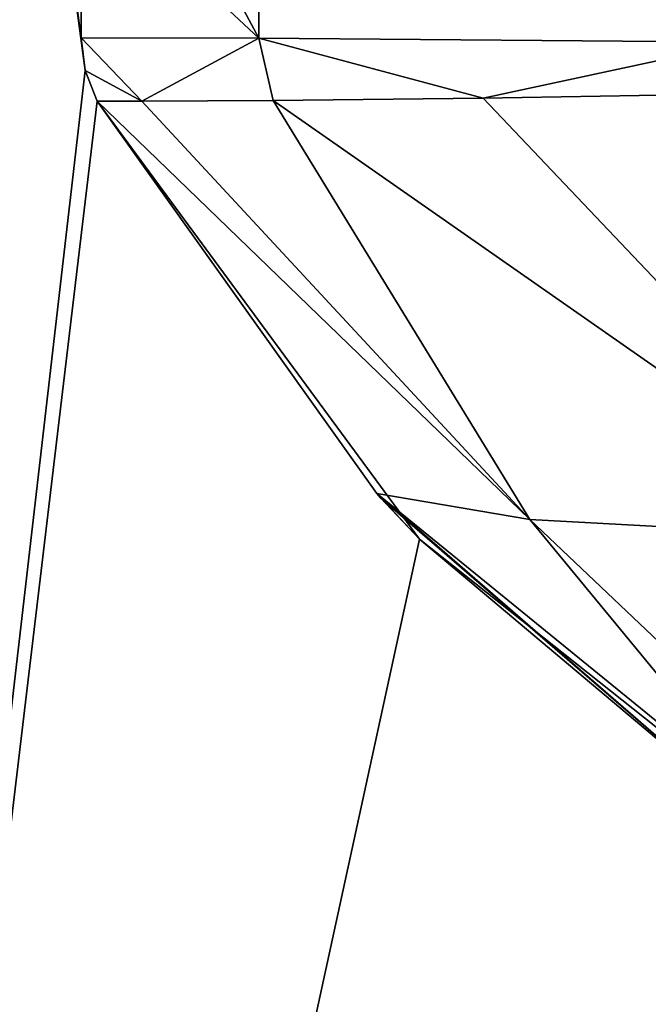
# Model space of a CAD drawing. Header units: millimetres. Extents: x -108 to 108, y -64 to 45.
# Tile 4 of 256: x -81 to -74, y -7 to 4. Entities that reach past the tile are written whole.
import ezdxf

# ---------------------------------------------------------------- set-up
doc = ezdxf.new("R2010")
doc.units = ezdxf.units.MM
doc.header["$LTSCALE"] = 65.185185
for name, color, linetype in [('1', 7, 'CONTINUOUS'), ('2', 7, 'CONTINUOUS'), ('55', 7, 'CONTINUOUS'), ('56', 7, 'CONTINUOUS'), ('59', 7, 'CONTINUOUS'), ('62', 7, 'CONTINUOUS'), ('68', 7, 'CONTINUOUS'), ('69', 7, 'CONTINUOUS')]:
    doc.layers.add(name, color=color, linetype=linetype)

msp = doc.modelspace()

# ---------------------------------------------------------------- linework, layer by layer
at = {"layer": '1', "linetype": 'CONTINUOUS'}
for points in [[(-86, 45, 2), (-86, -45, 2), (-80.404, 3.382, 2), (-86, 45, 2)], [(42.03, 10.375, 2), (-86, 45, 2), (39.25, 0, 2), (42.03, 10.375, 2)], [(39.25, 0, 2), (-86, 45, 2), (-39.989, 8.561, 2), (39.25, 0, 2)], [(-80.45, 7.5, 2), (-86, 45, 2), (-80.45, 3.752, 2), (-80.45, 7.5, 2)], [(-80.45, 3.752, 2), (-86, 45, 2), (-80.404, 3.382, 2), (-80.45, 3.752, 2)], [(-80.404, 3.382, 2), (-86, -45, 2), (-80.267, 3.034, 2), (-80.404, 3.382, 2)], [(-80.267, 3.034, 2), (-86, -45, 2), (-76.621, -1.925, 2), (-80.267, 3.034, 2)], [(-76.621, -1.925, 2), (-86, -45, 2), (-71.784, -5.763, 2), (-76.621, -1.925, 2)], [(-71.784, -5.763, 2), (-86, -45, 2), (-66.099, -8.173, 2), (-71.784, -5.763, 2)]]:
    msp.add_3dface(points, dxfattribs=at)
at = {"layer": '2', "linetype": 'CONTINUOUS'}
for points in [[(-86, -45), (-86, 45), (-66.657, 2.163), (-86, -45)], [(-66.657, 2.163), (-86, 45), (-64.115, 5.663), (-66.657, 2.163)], [(-66.657, -2.163), (-86, -45), (-66.657, 2.163), (-66.657, -2.163)], [(-86, -45), (-55.885, -5.663), (39.25, 0), (-86, -45)], [(42.03, -10.375), (-86, -45), (39.25, 0), (42.03, -10.375)], [(-64.115, -5.663), (-86, -45), (-66.657, -2.163), (-64.115, -5.663)], [(-55.885, -5.663), (-86, -45), (-60, -7), (-55.885, -5.663)], [(-60, -7), (-86, -45), (-64.115, -5.663), (-60, -7)]]:
    msp.add_3dface(points, dxfattribs=at)
at = {"layer": '55', "linetype": 'CONTINUOUS'}
for points in [[(-80.45, 7.5, 2), (-80.45, 3.752, 2), (-80.45, 3.752, 197.5), (-80.45, 7.5, 2)], [(-80.45, 5.626, 197.5), (-80.45, 7.5, 2), (-80.45, 3.752, 197.5), (-80.45, 5.626, 197.5)]]:
    msp.add_3dface(points, dxfattribs=at)
at = {"layer": '56', "linetype": 'CONTINUOUS'}
for points in [[(-80.267, 3.034, 2), (-76.621, -1.925, 2), (-80.267, 3.034, 99.75), (-80.267, 3.034, 2)], [(-80.267, 3.034, 197.5), (-76.621, -1.925, 2), (-77.106, -1.407, 197.5), (-80.267, 3.034, 197.5)], [(-76.621, -1.925, 2), (-80.267, 3.034, 197.5), (-80.267, 3.034, 99.75), (-76.621, -1.925, 2)], [(-77.106, -1.407, 197.5), (-76.621, -1.925, 2), (-77.063, -1.454, 197.5), (-77.106, -1.407, 197.5)], [(-77.063, -1.454, 197.5), (-76.621, -1.925, 2), (-72.894, -5.06, 197.5), (-77.063, -1.454, 197.5)], [(-76.621, -1.925, 2), (-71.784, -5.763, 2), (-72.894, -5.06, 197.5), (-76.621, -1.925, 2)]]:
    msp.add_3dface(points, dxfattribs=at)
at = {"layer": '59', "linetype": 'CONTINUOUS'}
for points in [[(-80.45, 7.5, 197.5), (-80.45, 5.626, 197.5), (-78.44, 3.748, 205), (-80.45, 7.5, 197.5)], [(-78.44, 7.5, 205), (-80.45, 7.5, 197.5), (-78.44, 3.748, 205), (-78.44, 7.5, 205)], [(-72.95, 7.5, 210.49), (-78.44, 7.5, 205), (-72.95, 3.702, 210.49), (-72.95, 7.5, 210.49)], [(-72.95, 3.702, 210.49), (-78.44, 7.5, 205), (-78.44, 3.748, 205), (-72.95, 3.702, 210.49)], [(-80.45, 5.626, 197.5), (-80.45, 3.752, 197.5), (-78.44, 3.748, 205), (-80.45, 5.626, 197.5)]]:
    msp.add_3dface(points, dxfattribs=at)
at = {"layer": '62', "linetype": 'CONTINUOUS'}
for points in [[(-80.267, 3.034, 197.5), (-75.373, -1.702, 203.556), (-79.762, 3.035, 201.333), (-80.267, 3.034, 197.5)], [(-80.267, 3.034, 197.5), (-77.106, -1.407, 197.5), (-75.373, -1.702, 203.556), (-80.267, 3.034, 197.5)], [(-79.762, 3.035, 201.333), (-75.373, -1.702, 203.556), (-78.276, 3.043, 204.931), (-79.762, 3.035, 201.333)], [(-78.276, 3.043, 204.931), (-71.157, -1.93, 208.263), (-75.9, 3.07, 208.045), (-78.276, 3.043, 204.931)], [(-75.373, -1.702, 203.556), (-71.157, -1.93, 208.263), (-78.276, 3.043, 204.931), (-75.373, -1.702, 203.556)], [(-75.9, 3.07, 208.045), (-71.157, -1.93, 208.263), (-72.812, 3.121, 210.434), (-75.9, 3.07, 208.045)], [(-77.106, -1.407, 197.5), (-77.063, -1.454, 197.5), (-72.894, -5.06, 197.5), (-77.106, -1.407, 197.5)], [(-77.106, -1.407, 197.5), (-72.894, -5.06, 197.5), (-72.578, -5.094, 200.07), (-77.106, -1.407, 197.5)], [(-75.373, -1.702, 203.556), (-77.106, -1.407, 197.5), (-72.578, -5.094, 200.07), (-75.373, -1.702, 203.556)], [(-71.157, -1.93, 208.263), (-75.373, -1.702, 203.556), (-71.795, -5.095, 202.432), (-71.157, -1.93, 208.263)], [(-71.795, -5.095, 202.432), (-75.373, -1.702, 203.556), (-72.578, -5.094, 200.07), (-71.795, -5.095, 202.432)]]:
    msp.add_3dface(points, dxfattribs=at)
at = {"layer": '68', "linetype": 'CONTINUOUS'}
for points in [[(-80.45, 3.752, 2), (-80.404, 3.382, 2), (-80.45, 3.752, 197.5), (-80.45, 3.752, 2)], [(-80.45, 3.752, 197.5), (-80.404, 3.382, 2), (-80.404, 3.381, 197.5), (-80.45, 3.752, 197.5)], [(-80.404, 3.382, 2), (-80.267, 3.034, 2), (-80.404, 3.381, 197.5), (-80.404, 3.382, 2)], [(-80.267, 3.034, 2), (-80.267, 3.034, 99.75), (-80.404, 3.381, 197.5), (-80.267, 3.034, 2)], [(-80.267, 3.034, 99.75), (-80.267, 3.034, 197.5), (-80.404, 3.381, 197.5), (-80.267, 3.034, 99.75)]]:
    msp.add_3dface(points, dxfattribs=at)
at = {"layer": '69', "linetype": 'CONTINUOUS'}
for points in [[(-78.44, 3.748, 205), (-80.45, 3.752, 197.5), (-79.762, 3.035, 201.333), (-78.44, 3.748, 205)], [(-79.762, 3.035, 201.333), (-80.45, 3.752, 197.5), (-80.404, 3.381, 197.5), (-79.762, 3.035, 201.333)], [(-78.44, 3.748, 205), (-79.762, 3.035, 201.333), (-78.276, 3.043, 204.931), (-78.44, 3.748, 205)], [(-72.95, 3.702, 210.49), (-78.44, 3.748, 205), (-75.9, 3.07, 208.045), (-72.95, 3.702, 210.49)], [(-78.44, 3.748, 205), (-78.276, 3.043, 204.931), (-75.9, 3.07, 208.045), (-78.44, 3.748, 205)], [(-72.95, 3.702, 210.49), (-75.9, 3.07, 208.045), (-72.812, 3.121, 210.434), (-72.95, 3.702, 210.49)], [(-80.267, 3.034, 197.5), (-79.762, 3.035, 201.333), (-80.404, 3.381, 197.5), (-80.267, 3.034, 197.5)]]:
    msp.add_3dface(points, dxfattribs=at)

doc.saveas('drawing.dxf')
